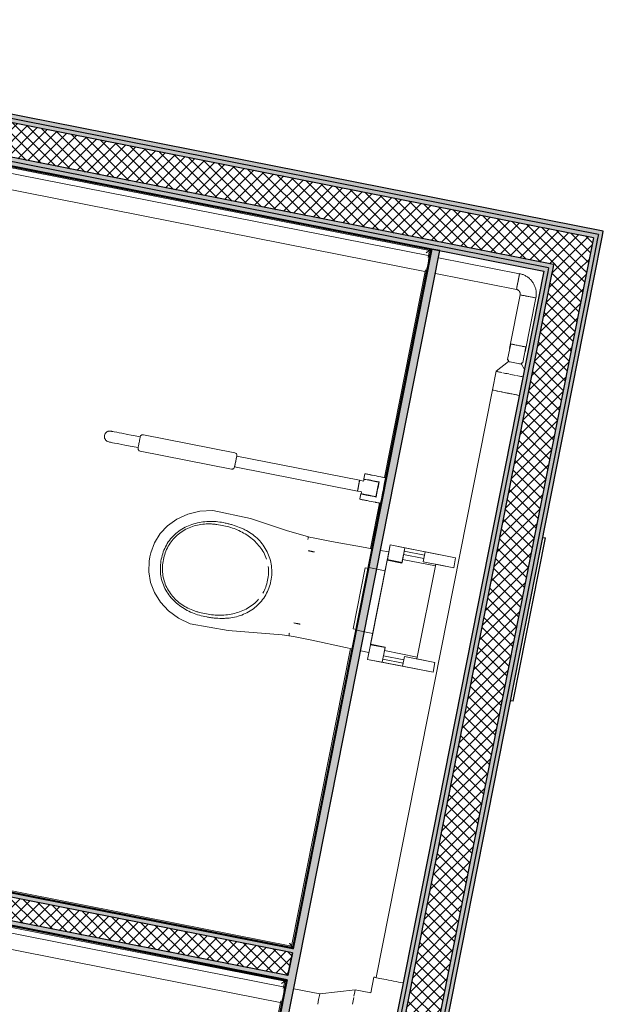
# Model space of a CAD drawing. Header units: millimetres. Extents: x -24070 to 30874, y -36590 to 4541.
# Tile 83 of 86: x 5405 to 7154, y -20861 to -17907. Entities that reach past the tile are written whole.
import ezdxf

# ---------------------------------------------------------------- set-up
doc = ezdxf.new("R2010")
doc.units = ezdxf.units.MM
doc.linetypes.add('Centre', pattern=[29.999999, 12, -6, 6, -6])
for name, color, linetype, lineweight in [('A-FLOR-HRAL', 7, 'Continuous', 18), ('A-WALL', 7, 'Continuous', 25), ('A-WALL-PATT', 7, 'Continuous', 25), ('BATIEMENT', 7, 'Continuous', 18), ('BATIMENT', 7, 'Continuous', 25), ('CANALISATION', 7, 'Continuous', 18), ('CANALISATIONS', 7, 'Continuous', 18), ('ELEMENTS DETAILS', 7, 'Continuous', 18), ('MOBILIER', 7, 'Continuous', 18), ('SANITAIRES', 7, 'Continuous', 18)]:
    doc.layers.add(name, color=color, linetype=linetype, lineweight=lineweight)
pattern_1 = [(45, (0, 0), (-17.67767, 17.67767), []), (135, (0, 0), (-17.67767, -17.67767), [])]

# ---------------------------------------------------------------- blocks, each defined once
blk = doc.blocks.new('53_TRAPPE DE VISITE - 400x400-444114-2021_015_1111_DCE_1_50_N0 FINI_PLB_EG')
at = {"layer": 'BATIMENT'}
for p, q in [((6283.5, -22990.7), (6380.4, -22500.2)), ((6372.6, -22498.7), (6380.4, -22500.2)), ((6283.5, -22990.7), (6275.6, -22989.2))]:
    blk.add_line(p, q, dxfattribs=at)
blk = doc.blocks.new('Garde-corps - Garde-corps-522138-2021_015_1111_DCE_1_50_N0 FINI_PLB_EG')
at = {"layer": 'A-FLOR-HRAL'}
for p, q in [((3998.8, -18075.3), (3808.3, -19038.6)), ((4265, -18128), (3998.8, -18075.3)), ((4001.6, -18079.5), (3811.7, -19039.2)), ((4264.3, -18131.4), (4001.6, -18079.5)), ((6633, -18600), (4656.7, -18209.1)), ((6637.1, -18597.3), (4657.4, -18205.6)), ((6629, -18620.3), (6633, -18600)), ((6630.8, -18629.2), (6637.1, -18597.3)), ((6498.2, -19281.1), (6621.6, -18657.6)), ((6501.7, -19281.8), (6626.6, -18650.1)), ((3819.8, -19040.8), (3814.1, -19039.7)), ((6456.2, -19493.8), (6483.1, -19357.6)), ((6459.6, -19494.4), (6486.5, -19358.3)), ((6220, -20687.4), (6396.7, -19794.2)), ((6222.8, -20691.5), (6400.1, -19795)), ((3610.4, -20039.2), (3584.4, -20170.1)), ((3613.8, -20039.8), (3588.6, -20167.4)), ((3616.1, -20040.3), (3621.9, -20041.4)), ((3584.4, -20170.1), (6222.8, -20691.5)), ((3588.6, -20167.4), (6220, -20687.4))]:
    blk.add_line(p, q, dxfattribs=at)
for points in [[(4001.6, -18079.5), (4001.6, -18079.5), (4001.5, -18079.3), (4000.9, -18078.4), (4000, -18077.1), (3999.3, -18076), (3998.8, -18075.3)], [(6633, -18600), (6633, -18600), (6633.2, -18599.9), (6634, -18599.3), (6635.3, -18598.5), (6636.4, -18597.7), (6637.1, -18597.3)], [(3588.6, -20167.4), (3588.5, -20167.4), (3588.4, -20167.5), (3587.5, -20168.1), (3586.2, -20168.9), (3585.1, -20169.7), (3584.4, -20170.1)], [(6220, -20687.4), (6220, -20687.4), (6220.2, -20687.6), (6220.7, -20688.4), (6221.6, -20689.8), (6222.4, -20690.9), (6222.8, -20691.5)]]:
    blk.add_open_spline(points, degree=3, dxfattribs=at)
for points in [[(4008.1, -18089.2), (4007.7, -18088.6), (4007.1, -18087.6), (4005.7, -18085.6), (4004.5, -18083.8), (4003.4, -18082.2), (4002.5, -18080.8), (4001.9, -18079.9), (4001.6, -18079.4)], [(6623.3, -18606.5), (6623.8, -18606.2), (6624.8, -18605.5), (6626.8, -18604.2), (6628.6, -18602.9), (6630.2, -18601.8), (6631.6, -18600.9), (6632.5, -18600.3), (6633, -18600)], [(3598.2, -20160.9), (3597.7, -20161.2), (3596.7, -20161.9), (3594.7, -20163.2), (3592.9, -20164.5), (3591.3, -20165.6), (3589.9, -20166.5), (3589, -20167.1), (3588.5, -20167.4)], [(6213.5, -20677.7), (6213.9, -20678.3), (6214.6, -20679.3), (6215.9, -20681.2), (6217.1, -20683.1), (6218.2, -20684.7), (6219.1, -20686.1), (6219.7, -20687), (6220.1, -20687.5)]]:
    blk.add_open_spline(points, degree=3, knots=[0.3333333, 0.3333333, 0.3333333, 0.3333333, 0.375, 0.4166667, 0.5, 0.5416667, 0.5833333, 0.6509756, 0.6509756, 0.6509756, 0.6509756], dxfattribs=at)
blk = doc.blocks.new('Garde-corps - Garde-corps-522878-2021_015_1111_DCE_1_50_N0 FINI_PLB_EG')
at = {"layer": 'A-FLOR-HRAL'}
for p, q in [((3547.9, -20354.6), (3565, -20268.2)), ((3551.4, -20355.3), (3567.8, -20272.4)), ((3565, -20268.2), (4810.7, -20514.4)), ((3567.8, -20272.4), (4810, -20517.8)), ((3559.5, -20356.9), (3553.7, -20355.8)), ((5202.4, -20595.4), (6199.3, -20792.4)), ((5203.1, -20592), (6203.4, -20789.6)), ((6199.3, -20792.4), (6195, -20813.8)), ((6203.4, -20789.7), (6196.9, -20822.5)), ((6187.6, -20851.3), (6113.6, -21225.4)), ((6192.6, -20844), (6117.1, -21226)), ((3333.1, -21440.9), (3350, -21355.2)), ((3337.2, -21438.1), (3353.4, -21355.9)), ((3355.8, -21356.4), (3361.5, -21357.5)), ((5971.4, -21962.3), (3333.1, -21440.9)), ((5968.7, -21958.1), (3337.2, -21438.1)), ((6054.2, -21525.7), (5968.7, -21958.1)), ((6057.6, -21526.5), (5971.4, -21962.3))]:
    blk.add_line(p, q, dxfattribs=at)
for points in [[(3567.8, -20272.4), (3567.8, -20272.4), (3567.7, -20272.2), (3567.1, -20271.3), (3566.2, -20270), (3565.5, -20268.9), (3565, -20268.2)], [(6199.3, -20792.4), (6199.3, -20792.4), (6199.5, -20792.3), (6200.3, -20791.7), (6201.6, -20790.8), (6202.7, -20790.1), (6203.4, -20789.6)], [(3337.2, -21438.1), (3337.2, -21438.1), (3337, -21438.2), (3336.2, -21438.8), (3334.8, -21439.7), (3333.7, -21440.4), (3333.1, -21440.9)], [(5968.7, -21958.1), (5968.7, -21958.1), (5968.8, -21958.3), (5969.3, -21959.2), (5970.2, -21960.5), (5971, -21961.6), (5971.4, -21962.3)]]:
    blk.add_open_spline(points, degree=3, dxfattribs=at)
for points in [[(3574.3, -20282.1), (3573.9, -20281.5), (3573.2, -20280.5), (3571.9, -20278.5), (3570.7, -20276.7), (3569.6, -20275.1), (3568.7, -20273.7), (3568.1, -20272.8), (3567.7, -20272.3)], [(6189.6, -20798.9), (6190.1, -20798.5), (6191.1, -20797.8), (6193.1, -20796.5), (6194.9, -20795.3), (6196.5, -20794.2), (6197.9, -20793.3), (6198.8, -20792.7), (6199.3, -20792.3)], [(3346.9, -21431.6), (3346.3, -21432), (3345.3, -21432.6), (3343.4, -21434), (3341.5, -21435.2), (3339.9, -21436.3), (3338.5, -21437.2), (3337.6, -21437.8), (3337.1, -21438.1)], [(5962.2, -21948.4), (5962.5, -21949), (5963.2, -21950), (5964.5, -21952), (5965.7, -21953.8), (5966.8, -21955.4), (5967.8, -21956.8), (5968.4, -21957.7), (5968.7, -21958.2)]]:
    blk.add_open_spline(points, degree=3, knots=[0.3333333, 0.3333333, 0.3333333, 0.3333333, 0.375, 0.4166667, 0.5, 0.5416667, 0.5833333, 0.6509756, 0.6509756, 0.6509756, 0.6509756], dxfattribs=at)
blk = doc.blocks.new('Sanitary_Accessories_HEWI_HEWI-Hinged-support-rail-rotatable-801-5_0001 - Default - please load Revit Family Type Catalog-584250-2021_015_1111_DCE_1_50_N0 FINI_PLB_EG')
at = {"layer": 'ELEMENTS DETAILS'}
for p, q in [((5668.7, -19142.8), (5667.3, -19143.5)), ((5670.3, -19142.2), (5668.7, -19142.8)), ((5671.8, -19141.8), (5670.3, -19142.2)), ((5675.1, -19141.5), (5671.8, -19141.8)), ((5678.6, -19141.9), (5675.1, -19141.5)), ((5679.6, -19142.1), (5678.6, -19141.9)), ((5681.2, -19142.4), (5679.6, -19142.1)), ((5683.4, -19142.8), (5681.2, -19142.4)), ((5687.9, -19143.7), (5683.4, -19142.8)), ((5658.9, -19154.8), (5658.6, -19158)), ((5658.6, -19158), (5658.9, -19161.2)), ((5659.8, -19151.7), (5658.9, -19154.8)), ((5658.9, -19161.2), (5659.3, -19162.8)), ((5659.3, -19162.8), (5659.8, -19164.3)), ((5661.3, -19148.9), (5659.8, -19151.7)), ((5659.8, -19164.3), (5660.5, -19165.8)), ((5660.5, -19165.8), (5661.4, -19167.2)), ((5662.3, -19147.5), (5661.3, -19148.9)), ((5661.4, -19167.2), (5662.3, -19168.5)), ((5663.4, -19146.3), (5662.3, -19147.5)), ((5662.3, -19168.5), (5663.4, -19169.7)), ((5664.6, -19145.3), (5663.4, -19146.3)), ((5663.4, -19169.7), (5664.6, -19170.8)), ((5665.9, -19144.3), (5664.6, -19145.3)), ((5664.6, -19170.8), (5665.9, -19171.7)), ((5667.3, -19143.5), (5665.9, -19144.3)), ((5665.9, -19171.7), (5668.8, -19173.3)), ((5695.7, -19145.3), (5687.9, -19143.7)), ((5702.8, -19146.7), (5695.7, -19145.3)), ((5711, -19148.3), (5702.8, -19146.7)), ((5727.6, -19151.6), (5711, -19148.3)), ((5738.9, -19153.8), (5727.6, -19151.6)), ((5745.5, -19155.1), (5738.9, -19153.8)), ((5766.1, -19159.2), (5745.5, -19155.1)), ((5763.5, -19172.3), (5762.9, -19175.4)), ((5762.9, -19175.4), (5763.5, -19172.3)), ((5764.1, -19169.3), (5763.5, -19172.3)), ((5763.5, -19172.3), (5764.1, -19169.3)), ((5764.7, -19166.2), (5764.1, -19169.3)), ((5764.1, -19169.3), (5764.7, -19166.2)), ((5765.2, -19163.6), (5764.7, -19166.2)), ((5764.7, -19166.2), (5765.2, -19163.6)), ((5765.6, -19161.5), (5765.2, -19163.6)), ((5765.2, -19163.6), (5765.6, -19161.5)), ((5765.6, -19161.5), (5766.1, -19159.2)), ((5765.9, -19159.9), (5765.6, -19161.5)), ((5766.2, -19158.7), (5765.9, -19159.9)), ((5767.3, -19155.9), (5766.2, -19158.7)), ((5768.3, -19154.7), (5767.3, -19155.9)), ((5769.6, -19153.6), (5768.3, -19154.7)), ((5771, -19152.9), (5769.6, -19153.6)), ((5772.6, -19152.4), (5771, -19152.9)), ((5775.6, -19152.4), (5772.6, -19152.4)), ((6049.3, -19206.6), (5775.6, -19152.4)), ((5668.8, -19173.3), (5671.9, -19174.2)), ((5671.9, -19174.2), (5674, -19174.6)), ((5674, -19174.6), (5677, -19175.2)), ((5677, -19175.2), (5679.8, -19175.8)), ((5679.8, -19175.8), (5683.2, -19176.4)), ((5683.2, -19176.4), (5689.3, -19177.6)), ((5689.3, -19177.6), (5696.4, -19179)), ((5696.4, -19179), (5701.7, -19180.1)), ((5701.7, -19180.1), (5710.4, -19181.8)), ((5710.4, -19181.8), (5719.6, -19183.6)), ((5719.6, -19183.6), (5726, -19184.9)), ((5726, -19184.9), (5735.8, -19186.8)), ((5735.8, -19186.8), (5759.8, -19190.9)), ((5759.6, -19191.8), (5759.5, -19195.1)), ((5759.5, -19195.1), (5760, -19196.6)), ((5759.8, -19190.9), (5759.6, -19191.8)), ((5760.1, -19189.3), (5759.8, -19190.9)), ((5759.8, -19190.9), (5760.1, -19189.3)), ((5760, -19196.6), (5760.8, -19198.1)), ((5760.5, -19187.2), (5760.1, -19189.3)), ((5760.1, -19189.3), (5760.5, -19187.2)), ((5761, -19184.6), (5760.5, -19187.2)), ((5760.5, -19187.2), (5761, -19184.6)), ((5760.8, -19198.1), (5761.8, -19199.4)), ((5761.6, -19181.5), (5761, -19184.6)), ((5761, -19184.6), (5761.6, -19181.5)), ((5762.2, -19178.5), (5761.6, -19181.5)), ((5761.6, -19181.5), (5762.2, -19178.5)), ((5761.8, -19199.4), (5763.1, -19200.4)), ((5762.9, -19175.4), (5762.2, -19178.5)), ((5762.2, -19178.5), (5762.9, -19175.4)), ((5763.1, -19200.4), (5765.9, -19201.5)), ((5765.9, -19201.5), (6039.6, -19255.6)), ((6055.5, -19216.4), (6049.1, -19248.8)), ((6052.1, -19207.7), (6049.3, -19206.6)), ((6053.3, -19208.7), (6052.1, -19207.7)), ((6052.3, -19232.7), (6052.9, -19229.5)), ((6052.9, -19229.5), (6053.5, -19226.5)), ((6054.4, -19210), (6053.3, -19208.7)), ((6053.5, -19226.5), (6054.1, -19223.5)), ((6054.1, -19223.5), (6054.6, -19220.9)), ((6055.2, -19211.4), (6054.4, -19210)), ((6054.6, -19220.9), (6055.1, -19218.7)), ((6055.1, -19218.7), (6055.4, -19217.2)), ((6055.6, -19213), (6055.2, -19211.4)), ((6055.4, -19217.2), (6055.6, -19216)), ((6423.9, -19289.3), (6055.5, -19216.4)), ((6055.6, -19216), (6055.6, -19213)), ((6039.6, -19255.6), (6042.6, -19255.7)), ((6042.6, -19255.7), (6044.1, -19255.2)), ((6044.1, -19255.2), (6045.6, -19254.4)), ((6045.6, -19254.4), (6046.9, -19253.4)), ((6046.9, -19253.4), (6047.9, -19252.1)), ((6047.9, -19252.1), (6049.1, -19249)), ((6049.1, -19249), (6049.2, -19248.2)), ((6049.1, -19248.8), (6417.5, -19321.7)), ((6049.2, -19248.2), (6049.5, -19246.6)), ((6049.5, -19246.6), (6050, -19244.5)), ((6050, -19244.5), (6050.5, -19241.8)), ((6050.5, -19241.8), (6051.1, -19238.8)), ((6051.1, -19238.8), (6051.7, -19235.8)), ((6051.7, -19235.8), (6052.3, -19232.7)), ((6417.5, -19321.7), (6423.9, -19289.3)), ((6423.9, -19289.3), (6423.5, -19291.6)), ((6427.9, -19290.1), (6423.9, -19289.3)), ((6431.8, -19290.9), (6427.9, -19290.1)), ((6436.3, -19288.9), (6435.7, -19291.7)), ((6437, -19280.2), (6436, -19285.1)), ((6436, -19285.1), (6437.8, -19285.5)), ((6436.9, -19286.1), (6436.3, -19288.9)), ((6438.4, -19286.4), (6436.9, -19286.1)), ((6438, -19275.3), (6437, -19280.2)), ((6437.8, -19285.5), (6442.8, -19286.4)), ((6439.1, -19270.1), (6438, -19275.3)), ((6439.3, -19286.6), (6438.4, -19286.4)), ((6440.5, -19269.7), (6439.1, -19270.1)), ((6441.1, -19287), (6439.3, -19286.6)), ((6442.1, -19270), (6440.5, -19269.7)), ((6451.4, -19289), (6441.1, -19287)), ((6443.7, -19270.3), (6442.1, -19270)), ((6442.8, -19286.4), (6450.1, -19287.9)), ((6445, -19270.6), (6443.7, -19270.3)), ((6448.6, -19271.3), (6445, -19270.6)), ((6451.8, -19271.9), (6448.6, -19271.3)), ((6450.1, -19287.9), (6452.2, -19288.3)), ((6457.9, -19290.3), (6451.4, -19289)), ((6453.8, -19272.3), (6451.8, -19271.9)), ((6452.2, -19288.3), (6454.3, -19288.7)), ((6455.7, -19272.7), (6453.8, -19272.3)), ((6454.3, -19288.7), (6457.3, -19289.3)), ((6457.6, -19273), (6455.7, -19272.7)), ((6457.3, -19289.3), (6464.4, -19290.7)), ((6459.5, -19273.4), (6457.6, -19273)), ((6460.9, -19290.9), (6457.9, -19290.3)), ((6461.5, -19273.8), (6459.5, -19273.4)), ((6467.5, -19275), (6461.5, -19273.8)), ((6473.5, -19276.2), (6467.5, -19275)), ((6479.5, -19277.4), (6473.5, -19276.2)), ((6487.7, -19279), (6479.5, -19277.4)), ((6490.6, -19279.6), (6487.7, -19279)), ((6492.6, -19280), (6490.6, -19279.6)), ((6494.7, -19280.4), (6492.6, -19280)), ((6501.7, -19281.8), (6494.7, -19280.4)), ((6497.9, -19300.9), (6501.7, -19281.8)), ((6417.9, -19319.9), (6417.5, -19321.7)), ((6418.1, -19319.1), (6417.9, -19319.9)), ((6418.3, -19318.1), (6418.1, -19319.1)), ((6418.5, -19317), (6418.3, -19318.1)), ((6418.7, -19315.7), (6418.5, -19317)), ((6419, -19314.4), (6418.7, -19315.7)), ((6419.4, -19312.2), (6419, -19314.4)), ((6419.9, -19310), (6419.4, -19312.2)), ((6420.2, -19308.5), (6419.9, -19310)), ((6420.5, -19307), (6420.2, -19308.5)), ((6420.7, -19305.5), (6420.5, -19307)), ((6421, -19304.1), (6420.7, -19305.5)), ((6421.3, -19302.6), (6421, -19304.1)), ((6421.6, -19301.1), (6421.3, -19302.6)), ((6422.1, -19298.8), (6421.6, -19301.1)), ((6422.6, -19296), (6422.1, -19298.8)), ((6423, -19294.1), (6422.6, -19296)), ((6423.2, -19292.9), (6423, -19294.1)), ((6423.5, -19291.6), (6423.2, -19292.9)), ((6435.7, -19291.7), (6431.8, -19290.9)), ((6462.9, -19291.3), (6460.9, -19290.9)), ((6465, -19291.7), (6462.9, -19291.3)), ((6464.4, -19290.7), (6470.4, -19291.9)), ((6467, -19292.1), (6465, -19291.7)), ((6469, -19292.5), (6467, -19292.1)), ((6471, -19292.9), (6469, -19292.5)), ((6470.4, -19291.9), (6482.4, -19294.3)), ((6472.8, -19293.2), (6471, -19292.9)), ((6474.5, -19293.6), (6472.8, -19293.2)), ((6476.7, -19294), (6474.5, -19293.6)), ((6475.2, -19323.9), (6476.2, -19319)), ((6476.2, -19319), (6477.1, -19314.2)), ((6481, -19294.9), (6476.7, -19294)), ((6477.9, -19316.8), (6476.8, -19322.5)), ((6477.1, -19314.2), (6481, -19294.9)), ((6479, -19311.2), (6477.9, -19316.8)), ((6482.4, -19294.3), (6479, -19311.2)), ((6492.8, -19326.4), (6494.1, -19320)), ((6494.1, -19320), (6495.4, -19313.7)), ((6495.4, -19313.7), (6496.6, -19307.3)), ((6496.6, -19307.3), (6497.9, -19300.9)), ((6417.5, -19321.7), (6425.4, -19323.3)), ((6425.2, -19340), (6424.2, -19344.9)), ((6424.2, -19344.9), (6425, -19346.1)), ((6425, -19346.1), (6425.8, -19346.3)), ((6426.1, -19335.1), (6425.2, -19340)), ((6425.4, -19323.3), (6429.3, -19324)), ((6425.8, -19346.3), (6427.4, -19346.6)), ((6427.1, -19330.2), (6426.1, -19335.1)), ((6430.7, -19330.9), (6427.1, -19330.2)), ((6427.4, -19346.6), (6428.5, -19346.8)), ((6429.3, -19324), (6428.2, -19329.6)), ((6428.2, -19329.6), (6429.4, -19329.9)), ((6428.5, -19346.8), (6429.8, -19347.1)), ((6429.4, -19329.9), (6431.2, -19330.2)), ((6429.8, -19347.1), (6431.3, -19347.4)), ((6432.1, -19331.2), (6430.7, -19330.9)), ((6431.2, -19330.2), (6433.1, -19330.6)), ((6431.3, -19347.4), (6435.3, -19348.1)), ((6434.5, -19331.7), (6432.1, -19331.2)), ((6433.1, -19330.6), (6436, -19331.2)), ((6437.2, -19332.2), (6434.5, -19331.7)), ((6435.3, -19348.1), (6438.7, -19348.8)), ((6436, -19331.2), (6440.1, -19332)), ((6439.2, -19332.6), (6437.2, -19332.2)), ((6438.7, -19348.8), (6440.6, -19349.2)), ((6441.2, -19333), (6439.2, -19332.6)), ((6440.1, -19332), (6442.2, -19332.4)), ((6440.6, -19349.2), (6442.4, -19349.6)), ((6443.3, -19333.4), (6441.2, -19333)), ((6442.2, -19332.4), (6444.2, -19332.8)), ((6442.4, -19349.6), (6444.4, -19349.9)), ((6445.4, -19333.8), (6443.3, -19333.4)), ((6444.2, -19332.8), (6446.3, -19333.2)), ((6447.4, -19334.2), (6445.4, -19333.8)), ((6446.3, -19333.2), (6452, -19334.3)), ((6449.4, -19334.6), (6447.4, -19334.2)), ((6455.4, -19335.8), (6449.4, -19334.6)), ((6452, -19334.3), (6456.3, -19335.2)), ((6461.4, -19337), (6455.4, -19335.8)), ((6456.3, -19335.2), (6459.4, -19335.8)), ((6459.4, -19335.8), (6462.4, -19336.4)), ((6467.5, -19338.2), (6461.4, -19337)), ((6462.4, -19336.4), (6465, -19336.9)), ((6465, -19336.9), (6467.4, -19337.4)), ((6467.4, -19337.4), (6468.8, -19337.6)), ((6473.5, -19339.4), (6467.5, -19338.2)), ((6468.8, -19337.6), (6470.9, -19338.1)), ((6470.9, -19338.1), (6472.3, -19338.4)), ((6472.3, -19338.4), (6474.3, -19328.7)), ((6474.6, -19333.7), (6473.5, -19339.4)), ((6474.3, -19328.7), (6475.2, -19323.9)), ((6475.7, -19328.1), (6474.6, -19333.7)), ((6476.8, -19322.5), (6475.7, -19328.1)), ((6487.8, -19351.9), (6489.1, -19345.5)), ((6489.1, -19345.5), (6490.3, -19339.2)), ((6490.3, -19339.2), (6491.6, -19332.8)), ((6491.6, -19332.8), (6492.8, -19326.4)), ((6444.4, -19349.9), (6446.3, -19350.3)), ((6446.3, -19350.3), (6452.3, -19351.5)), ((6452.3, -19351.5), (6458.3, -19352.7)), ((6458.3, -19352.7), (6464.3, -19353.9)), ((6464.3, -19353.9), (6470.4, -19355.1)), ((6470.4, -19355.1), (6471.1, -19355.2)), ((6471.1, -19355.2), (6472.2, -19355.4)), ((6472.2, -19355.4), (6473.7, -19355.7)), ((6473.7, -19355.7), (6475.5, -19356.1)), ((6475.5, -19356.1), (6478.5, -19356.7)), ((6478.5, -19356.7), (6481.6, -19357.3)), ((6481.6, -19357.3), (6482.9, -19357.6)), ((6482.9, -19357.6), (6486.5, -19358.3)), ((6486.5, -19358.3), (6487.8, -19351.9))]:
    blk.add_line(p, q, dxfattribs=at)
blk = doc.blocks.new('B02_ARC_rvt-1-2021_015_1111_DCE_1_50_N0 FINI_PLB_EG')
at = {"layer": 'A-WALL-PATT', "lineweight": 5, "true_color": 0xdadada}
h = blk.add_hatch(color=254, dxfattribs=at)
h.paths.add_polyline_path([(7137.4, -18564.2), (7139.8, -18552), (4966.1, -18121.9), (4963.7, -18134.2), (7125.1, -18561.8)])
h.paths.add_polyline_path([(4863.6, -18114.4), (4866, -18102.1), (3943, -17919.6), (3940.6, -17931.8), (4856.2, -18112.9)])
h = blk.add_hatch(color=254, dxfattribs=at)
h.paths.add_polyline_path([(7152, -18554.4), (7154.5, -18542.1), (4980.8, -18112.1), (4978.4, -18124.4), (7139.8, -18552)])
h.paths.add_polyline_path([(4853.8, -18099.7), (4856.2, -18087.5), (3945.4, -17907.3), (3943, -17919.6), (4843.9, -18097.8)])
at = {"layer": 'A-WALL-PATT', "lineweight": 18}
h = blk.add_hatch(dxfattribs=at)
h.set_pattern_fill('FP_1', color=256, style=0, pattern_type=2)
h.set_pattern_definition(pattern_1)
h.paths.add_polyline_path([(7105.3, -18661.9), (7125.1, -18561.8), (3940.6, -17931.8), (3920.8, -18031.9), (7099.1, -18660.6)])
at = {"layer": 'A-WALL-PATT', "lineweight": 5, "true_color": 0xdadada}
for points in [[(7002.8, -18654.3), (7005.3, -18642.1), (4001.7, -18047.9), (3999.3, -18060.1), (6990.6, -18651.9)], [(6194.8, -23333.8), (7137.4, -18564.2), (7125, -18562.3), (6182.6, -23331.2), (6188.7, -23332.5)], [(6070.4, -23308), (6988.1, -18664.2), (6975.9, -18661.7), (6058.2, -23305.4), (6064.3, -23306.7)], [(6082.7, -23310.5), (7002.8, -18654.3), (6990.6, -18651.9), (6070.4, -23308), (6076.6, -23309.2)], [(6222.3, -20706.7), (6224.8, -20694.5), (3581.5, -20172.1), (3579.1, -20184.4), (6208.7, -20704.1)]]:
    blk.add_hatch(color=254, dxfattribs=at).paths.add_polyline_path(points)
at = {"layer": 'A-WALL-PATT', "true_color": 0xdadada}
for points in [[(6988.1, -18664.2), (6990.6, -18651.9), (3999.3, -18060.1), (3996.9, -18072.4), (6975.9, -18661.7)], [(6207, -23336.3), (7152, -18554.4), (7139.8, -18552), (6194.8, -23333.8), (6200.9, -23335)], [(5744, -23253.7), (6664.6, -18600.1), (6640, -18595.3), (5719.5, -23248.7), (5731.7, -23251.2)], [(6206.3, -20787.7), (6208.7, -20775.4), (3565.5, -20253), (3563.1, -20265.3), (6147.4, -20776)]]:
    blk.add_hatch(color=254, dxfattribs=at).paths.add_polyline_path(points)
at = {"layer": 'A-WALL-PATT', "lineweight": 18}
h = blk.add_hatch(dxfattribs=at)
h.set_pattern_fill('FP_1', color=256, style=0, pattern_type=2)
h.set_pattern_definition(pattern_1)
h.paths.add_polyline_path([(6127.8, -23332.6), (6130.4, -23320.4), (6182.6, -23331.2), (7105.3, -18661.9), (7005.3, -18642.1), (6080.2, -23322.8), (6104, -23327.7)])
h = blk.add_hatch(dxfattribs=at)
h.set_pattern_fill('FP_1', color=256, style=0, pattern_type=2)
h.set_pattern_definition(pattern_1)
h.paths.add_polyline_path([(6208.7, -20775.4), (6222.3, -20706.7), (3566.8, -20182), (3553.2, -20250.6), (6077.3, -20749.4)])
at = {"layer": 'A-WALL'}
for p, q in [((7005.3, -18642.1), (4001.7, -18047.9)), ((6990.6, -18651.9), (3999.3, -18060.1)), ((7125.1, -18561.8), (4963.7, -18134.2)), ((7139.8, -18552), (4978.4, -18124.4)), ((7139.8, -18552), (7137.4, -18564.2)), ((7125.1, -18561.8), (7105.3, -18661.9)), ((7137.4, -18564.2), (7112.7, -18688.8)), ((6988.1, -18664.2), (6070.4, -23308)), ((7000.4, -18666.6), (6082.7, -23310.5)), ((6990.6, -18651.9), (6988.1, -18664.2)), ((7002.8, -18654.3), (7000.4, -18666.6)), ((7005.3, -18642.1), (7002.8, -18654.3)), ((7105.3, -18661.9), (7100.5, -18686.4)), ((7100.5, -18686.4), (6182.6, -23331.2)), ((7112.7, -18688.8), (6194.8, -23333.8)), ((6222.3, -20706.7), (3579.1, -20184.4)), ((6208.7, -20775.4), (3565.5, -20253)), ((6208.7, -20775.4), (6222.3, -20706.7)), ((6222.3, -20706.7), (6208.7, -20775.4))]:
    blk.add_line(p, q, dxfattribs=at)
at = {"layer": 'BATIEMENT', "lineweight": 25}
for p, q in [((3996.9, -18072.4), (6975.9, -18661.7)), ((6640, -18595.3), (3998.8, -18072.8)), ((7154.5, -18542.1), (4993, -18114.5)), ((4657.5, -18205.1), (6637.7, -18596.9)), ((7152, -18554.4), (7154.5, -18542.1)), ((7125, -18691.2), (7152, -18554.4)), ((5746.4, -23241.5), (6664.6, -18600.1)), ((6637.7, -18596.9), (6223.2, -20692.1)), ((6640, -18595.3), (6224.8, -20694.5)), ((6224.8, -20694.5), (6639.6, -18597.3)), ((6639.6, -18597.3), (6640, -18595.3)), ((6664.6, -18600.1), (6640, -18595.3)), ((6975.9, -18661.7), (6058.2, -23305.4)), ((6207, -23336.3), (7125, -18691.2)), ((6224.8, -20694.5), (3581.5, -20172.1)), ((3581.5, -20172.1), (6222.8, -20694.1)), ((6223.2, -20692.1), (3583.9, -20170.5)), ((3563.1, -20265.3), (6206.3, -20787.7)), ((6206.2, -20788.2), (3563.1, -20265.3)), ((5203.1, -20591.8), (6203.9, -20789.8)), ((6222.8, -20694.1), (6224.8, -20694.5)), ((6203.9, -20789.8), (5971.8, -21962.8)), ((6206.3, -20787.7), (5973.4, -21965.2)), ((5973.4, -21965.2), (6205.8, -20790.1)), ((6205.8, -20790.1), (6206.2, -20788.2))]:
    blk.add_line(p, q, dxfattribs=at)
at = {"layer": 'BATIEMENT', "lineweight": 18}
for name in ['Garde-corps - Garde-corps-522138-2021_015_1111_DCE_1_50_N0 FINI_PLB_EG', 'Garde-corps - Garde-corps-522878-2021_015_1111_DCE_1_50_N0 FINI_PLB_EG']:
    blk.add_blockref(name, (0, 0), dxfattribs=at)
at = {"layer": 'BATIMENT', "lineweight": 18}
blk.add_blockref('53_TRAPPE DE VISITE - 400x400-444114-2021_015_1111_DCE_1_50_N0 FINI_PLB_EG', (600.4, 3038.3), dxfattribs=at)
at = {"layer": 'MOBILIER', "lineweight": 18}
blk.add_blockref('Sanitary_Accessories_HEWI_HEWI-Hinged-support-rail-rotatable-801-5_0001 - Default - please load Revit Family Type Catalog-584250-2021_015_1111_DCE_1_50_N0 FINI_PLB_EG', (0, 0), dxfattribs=at)
blk = doc.blocks.new('Sanitary_Toilet-Cisterns_SIAMP_Ingenio-Self-supporting-WC-Frame - Default-1347608-2021_015_1111_DCE_1_50_N0 FINI_PLB_EG')
at = {"layer": 'ELEMENTS DETAILS'}
for p, q in [((93.2, 60.2), (-93.2, 60.2)), ((-93.2, 60.2), (-93.2, 50)), ((-93.2, 60.2), (-93.2, 50)), ((93.2, 60.2), (-93.2, 60.2)), ((93.2, 50), (93.2, 60.2)), ((93.2, 50), (93.2, 60.2)), ((-93.2, 50), (-95.7, 50)), ((-95.7, 50), (-95.7, 0)), ((-95.7, 50), (-95.7, 0)), ((95.7, 50), (-95.7, 50)), ((-93.2, 50), (93.2, 50)), ((95.7, 50), (93.2, 50)), ((95.7, 0), (95.7, 50)), ((95.7, 0), (95.7, 50)), ((175, 0), (95.7, 0)), ((175, -200), (175, 0)), ((-95.7, 0), (-175, 0)), ((-175, 0), (-175, -200)), ((-130, -0.2), (-175, -0.2)), ((-175, -0.2), (-175, -45)), ((-130, 0), (-130, -45)), ((-128.4, 0), (-130, 0)), ((-130, -45), (-130, -0.2)), ((128.4, 0), (-128.4, 0)), ((-128.4, 0), (-128.4, -45)), ((-128.4, -45), (-128.4, 0)), ((-95.7, 0), (95.7, 0)), ((128.4, 0), (128.4, -45)), ((130, 0), (128.4, 0)), ((128.4, -45), (128.4, 0)), ((130, -45), (130, 0)), ((175, -0.2), (130, -0.2)), ((130, -0.2), (130, -45)), ((175, -45), (175, -0.2)), ((-165, -45), (-175, -45)), ((-175, -45), (-175, -107)), ((-175, -45), (-130, -45)), ((-165, -107), (-165, -45)), ((-139.3, -45), (-155, -45)), ((-155, -45), (-155, -107)), ((-139.3, -145), (-139.3, -45)), ((-128.4, -45), (-139.3, -45)), ((-139.3, -45), (-139.3, -145)), ((-130, -45), (-128.4, -45)), ((128.4, -45), (130, -45)), ((139.3, -45), (128.4, -45)), ((130, -45), (175, -45)), ((155, -45), (139.3, -45)), ((139.3, -45), (139.3, -145)), ((139.3, -145), (139.3, -45)), ((155, -107), (155, -45)), ((175, -45), (165, -45)), ((165, -45), (165, -107)), ((175, -107), (175, -45)), ((-145, -107), (-175, -107)), ((-175, -107), (-175, -200)), ((-175, -107), (-165, -107)), ((-155, -107), (-145, -107)), ((-145, -107), (-145, -200)), ((-145, -200), (-145, -107)), ((145, -107), (155, -107)), ((145, -200), (145, -107)), ((175, -107), (145, -107)), ((145, -107), (145, -200)), ((165, -107), (175, -107)), ((175, -200), (175, -107)), ((-145, -200), (-145, -145)), ((-145, -145), (145, -145)), ((-139.3, -145), (139.3, -145)), ((145, -145), (145, -200)), ((-175, -200), (-145, -200)), ((-175, -200), (-145, -200)), ((145, -200), (175, -200)), ((145, -200), (175, -200))]:
    blk.add_line(p, q, dxfattribs=at)
blk = doc.blocks.new('POR_Matura_P2430_BIM_FR - P243001 - MATURA CUV SUSP RALLONGEE 70 BLANC-V12-2021_015_1111_DCE_1_50_N0 FINI_PLB_EG')
at = {"layer": 'SANITAIRES'}
for p, q in [((6268.7, -19467.1), (6269, -19465.6)), ((6269, -19465.6), (6269.4, -19464.1)), ((6269.4, -19464.1), (6269.7, -19462.6)), ((6269.7, -19462.6), (6270, -19461.3)), ((6270, -19461.3), (6270.2, -19460.3)), ((6277.6, -19460.8), (6270.5, -19459.2)), ((6284.3, -19462.2), (6277.6, -19460.8)), ((6339.2, -19472.8), (6284.3, -19462.2)), ((6440.8, -19491), (6339.2, -19472.8)), ((6460.1, -19494.6), (6440.8, -19491)), ((6280.5, -19502.7), (6279.6, -19502.5)), ((6288.3, -19504.2), (6286.8, -19503.9)), ((6511.4, -19503.9), (6486.7, -19499.4)), ((6236.8, -19719.1), (6237.7, -19719.2)), ((6244, -19720.5), (6245.5, -19720.8)), ((6211.9, -19755.7), (6219, -19756.9)), ((6212.1, -19754.5), (6212.3, -19753.5)), ((6212.3, -19753.5), (6212.5, -19752.2)), ((6212.5, -19752.2), (6212.7, -19750.7)), ((6212.7, -19750.7), (6213, -19749.2)), ((6213, -19749.2), (6213.2, -19747.7)), ((6219, -19756.9), (6225.8, -19758.1)), ((6225.8, -19758.1), (6280.6, -19769.2)), ((6280.6, -19769.2), (6381.5, -19791)), ((6381.5, -19791), (6400.6, -19795.1)), ((6427.1, -19800.7), (6451.8, -19806))]:
    blk.add_line(p, q, dxfattribs=at)
at = {"layer": 'SANITAIRES', "flags": 128}
for points in [[(6096.2, -19404.1), (5983.2, -19379.4), (5944.6, -19381.9), (5908.5, -19390.8), (5876, -19405.6), (5848.1, -19425.5), (5825.7, -19449.3), (5809.1, -19476.5), (5797.8, -19507.1), (5795, -19519.2)], [(6270.5, -19459.2), (6205, -19440), (6096.2, -19404.1)], [(6270.2, -19460.3), (6270.4, -19459.7), (6270.5, -19459.3), (6270.5, -19459.2)], [(6029.7, -19740.3), (5915.8, -19720.2), (5881.1, -19703.2), (5851.1, -19681.2), (5826.7, -19655.2), (5808.4, -19626.2), (5796.8, -19595.6), (5791.8, -19564.2), (5793, -19531.5), (5795, -19519.2)], [(6279.6, -19502.5), (6278.6, -19502.3), (6277.5, -19502.1), (6276.2, -19501.8), (6274.7, -19501.5), (6273.1, -19501.2), (6271.4, -19500.9), (6269.8, -19500.6)], [(6286.8, -19503.9), (6285.4, -19503.6), (6283.9, -19503.4), (6282.6, -19503.1), (6281.5, -19502.9), (6280.5, -19502.7)], [(6227, -19717.1), (6228.6, -19717.5), (6230.3, -19717.8), (6231.9, -19718.1), (6233.4, -19718.4), (6234.7, -19718.6), (6235.8, -19718.9), (6236.8, -19719.1)], [(6237.7, -19719.2), (6238.7, -19719.4), (6239.8, -19719.7), (6241.1, -19719.9), (6242.6, -19720.2), (6244, -19720.5)], [(6029.7, -19740.3), (6191.7, -19752.7), (6211.9, -19755.7)], [(6211.9, -19755.7), (6211.9, -19755.6), (6212, -19755.2), (6212.1, -19754.5)]]:
    blk.add_lwpolyline(points, dxfattribs=at)
at = {"layer": 'SANITAIRES'}
for points, knots in [([(5829.2, -19526), (5830.6, -19518.6), (5834.6, -19504.2), (5843.8, -19483.5), (5856.4, -19464.8), (5872.1, -19448.6), (5890.4, -19435.3), (5910.5, -19425.1), (5931.8, -19417.9), (5954, -19413.7), (5976.4, -19412.2), (5998.9, -19413.3), (6017.4, -19416.5), (6032, -19420), (6046.4, -19424.1), (6060.6, -19429), (6074.3, -19435), (6087.7, -19441.8), (6103.6, -19451.8), (6120.7, -19466.5), (6135.2, -19483.8), (6146.9, -19503.1), (6155.2, -19524.1), (6159.9, -19546.1), (6161, -19568.7), (6159.3, -19583.5), (6157.9, -19591)], [0, 0, 0, 0, 0.045455, 0.090909, 0.136364, 0.181818, 0.227273, 0.272727, 0.318182, 0.363636, 0.409091, 0.454545, 0.5, 0.522727, 0.545455, 0.590909, 0.613636, 0.636364, 0.681818, 0.727273, 0.772727, 0.818182, 0.863636, 0.909091, 0.954545, 1, 1, 1, 1]), ([(6144.7, -19525.8), (6142.4, -19519.1), (6136.7, -19506), (6124.9, -19488.2), (6110.5, -19472.4), (6094.1, -19458.8), (6076.3, -19447.2), (6057.2, -19437.8), (6037.3, -19430.4), (6016.7, -19425.2), (5999.3, -19422.1), (5985.2, -19420.6), (5971, -19419.9), (5953.3, -19420.6), (5932.3, -19424.4), (5912.1, -19431.2), (5893.2, -19441), (5876, -19453.7), (5861.2, -19469.1), (5849.3, -19486.9), (5840.6, -19506.5), (5836.9, -19520.2), (5835.5, -19527.3)], [0.1363636, 0.1363636, 0.1363636, 0.1363636, 0.1818182, 0.2272727, 0.2727273, 0.3181818, 0.3636364, 0.4090909, 0.4545455, 0.5, 0.5454545, 0.5681818, 0.5909091, 0.6363636, 0.6818182, 0.7272727, 0.7727273, 0.8181818, 0.8636364, 0.9090909, 0.9545455, 1, 1, 1, 1]), ([(6157.9, -19591), (6156.4, -19598.4), (6152.3, -19612.8), (6142.7, -19633.2), (6129.9, -19651.8), (6109.1, -19673.4), (6083.3, -19689.5), (6054.7, -19699), (6036.2, -19702.3), (6021.3, -19703.4), (6006.3, -19703.7), (5991.3, -19702.9), (5976.4, -19701.2), (5961.6, -19698.8), (5943.3, -19694.8), (5922.1, -19687.3), (5901.9, -19677.4), (5883, -19665), (5866, -19650.2), (5851.3, -19633.1), (5839.5, -19613.9), (5831.1, -19592.9), (5826.6, -19570.8), (5825.9, -19548.3), (5827.7, -19533.4), (5829.2, -19526)], [0, 0, 0, 0, 0.045455, 0.090909, 0.136364, 0.181818, 0.272727, 0.318182, 0.363636, 0.386364, 0.409091, 0.454545, 0.477273, 0.5, 0.545455, 0.590909, 0.636364, 0.681818, 0.727273, 0.772727, 0.818182, 0.863636, 0.909091, 0.954545, 1, 1, 1, 1]), ([(5835.5, -19527.3), (5834.1, -19534.3), (5832.3, -19548.4), (5832.9, -19569.8), (5837.1, -19590.8), (5844.9, -19610.7), (5856, -19629), (5874.4, -19650.7), (5897.4, -19667.8), (5920, -19678.1), (5933.4, -19682.8), (5947, -19686.7), (5964.2, -19690.5), (5985.3, -19693.5), (6006.5, -19694.4), (6027.8, -19692.9), (6048.7, -19688.9), (6069, -19682.5), (6088.3, -19673.4), (6106, -19661.5), (6116.2, -19651.6), (6120.9, -19646.2)], [0, 0, 0, 0, 0.0454545, 0.0909091, 0.1363636, 0.1818182, 0.2272727, 0.2727273, 0.3636364, 0.4090909, 0.4318182, 0.4545455, 0.5, 0.5454545, 0.5909091, 0.6363636, 0.6818182, 0.7272727, 0.7727273, 0.8181818, 0.8636364, 0.8636364, 0.8636364, 0.8636364]), ([(6148, -19589), (6149.4, -19582), (6151, -19568.4), (6150.5, -19554.7), (6149.7, -19548.2)], [0, 0, 0, 0, 0.04545455, 0.08737828, 0.08737828, 0.08737828, 0.08737828]), ([(6134.1, -19627.4), (6137.3, -19621.7), (6143, -19609.2), (6146.7, -19596.1), (6148, -19589)], [0.91262172, 0.91262172, 0.91262172, 0.91262172, 0.95454545, 1, 1, 1, 1])]:
    blk.add_open_spline(points, degree=3, knots=knots, dxfattribs=at)
blk = doc.blocks.new('Coude - Générique - Standard-1379835-2021_015_1111_DCE_1_50_N0 FINI_PLB_EG')
at = {"layer": 'CANALISATION', "color": 6, "true_color": 0xff00ff}
for p, q in [((24.1, 38), (-24.2, 38)), ((-38, 24.1), (-38, -24.2))]:
    blk.add_line(p, q, dxfattribs=at)
at = {"layer": 'CANALISATION', "color": 6, "true_color": 0xff00ff, "flags": 128}
for points in [[(-24.2, 38), (-24.2, 37.4), (-24.2, 36.9), (-24.3, 36.3), (-24.3, 35.8), (-24.4, 35.2), (-24.6, 34.7), (-24.7, 34.2), (-24.9, 33.6), (-25, 33.1), (-25.3, 32.6), (-25.5, 32.1), (-25.7, 31.6), (-26, 31.1), (-26.3, 30.6), (-26.6, 30.2), (-26.9, 29.7), (-27.2, 29.3), (-27.6, 28.9), (-28, 28.5), (-28.4, 28.1), (-28.8, 27.7), (-29.2, 27.3), (-29.6, 27), (-30.1, 26.7), (-30.5, 26.3), (-31, 26.1), (-31.5, 25.8), (-32, 25.5), (-32.5, 25.3), (-33, 25.1), (-33.5, 24.9), (-34, 24.7), (-34.6, 24.6), (-35.1, 24.5), (-35.6, 24.4), (-36.2, 24.3), (-36.7, 24.2), (-37.3, 24.2), (-37.8, 24.1), (-38, 24.1)], [(-38, -24.2), (-35.5, -24.1), (-33, -24), (-30.6, -23.7), (-28.1, -23.4), (-25.7, -22.9), (-23.2, -22.4), (-20.8, -21.7), (-18.5, -21), (-16.1, -20.2), (-13.8, -19.2), (-11.5, -18.2), (-9.3, -17.1), (-7.1, -15.9), (-5, -14.7), (-2.9, -13.3), (-0.9, -11.9), (1.1, -10.3), (3, -8.7), (4.8, -7.1), (6.6, -5.3), (8.3, -3.5), (9.9, -1.6), (11.4, 0.3), (12.9, 2.4), (14.3, 4.4), (15.6, 6.5), (16.8, 8.7), (17.9, 10.9), (19, 13.2), (19.9, 15.5), (20.8, 17.8), (21.5, 20.2), (22.2, 22.6), (22.8, 25), (23.2, 27.4), (23.6, 29.9), (23.9, 32.4), (24.1, 34.8), (24.1, 37.3), (24.1, 38)]]:
    blk.add_lwpolyline(points, dxfattribs=at)
blk = doc.blocks.new('B02_PLB_rvt-1-2021_015_1111_DCE_1_50_N0 FINI_PLB_EG')
at = {"layer": 'CANALISATION', "color": 6, "true_color": 0xff00ff}
for p, q in [((6876.9, -18880.2), (6867.6, -18927.3)), ((6913.1, -18936.2), (6922.4, -18889.2)), ((6869.8, -18932.8), (6833.4, -18962.3)), ((6867.6, -18927.3), (6870.1, -18931)), ((6870.7, -18927.9), (6869.8, -18932.8)), ((6909, -18940.5), (6910, -18935.6)), ((6833.4, -18962.3), (6822.3, -19018.2)), ((6917.7, -18956.4), (6909, -18940.5)), ((6909.4, -18938.8), (6913.1, -18936.2)), ((6466.9, -20780), (6457.6, -20826.9)), ((6304.2, -20830.2), (6410.6, -20817.6)), ((6409.4, -20823.9), (6406.7, -20837.4)), ((6410.6, -20817.6), (6409.6, -20822.9)), ((6457.6, -20826.9), (6410.6, -20817.6)), ((6406.1, -20840.7), (6402.1, -20860.7))]:
    blk.add_line(p, q, dxfattribs=at)
for centre, major_axis, ratio, start_param, end_param in [((6899.7, -18884.7), (-22.8, 4.5), 0.01, 0, 3.141593), ((6899.7, -18884.7), (-22.8, 4.5), 0.01, 6.17995, 6.283185), ((6899.7, -18884.7), (-19.6, 3.9), 0.01, 0.118419, 0.785398), ((6899.7, -18884.7), (-19.6, 3.9), 0.01, 0.850185, 1.57057), ((6899.7, -18884.7), (-19.6, 3.9), 0.01, 1.570796, 2.290701), ((6899.7, -18884.7), (-19.6, 3.9), 0.01, 2.356194, 3.023191), ((6899.7, -18884.7), (-22.8, 4.5), 0.01, 3.141593, 3.244832), ((6889.4, -18936.7), (-19.6, 3.9), 0.01, 0, 3.141593), ((6882.4, -18972), (-49.1, 9.7), 0.01, 0, 0.40772), ((6882.4, -18972), (-49.1, 9.7), 0.01, 0.431931, 0.863658), ((6882.4, -18972), (-49.1, 9.7), 0.01, 0.937825, 1.333505), ((6882.4, -18972), (-49.1, 9.7), 0.01, 1.378162, 1.763431), ((6882.4, -18972), (-49.1, 9.7), 0.01, 1.808088, 2.203768), ((6871.4, -19027.9), (-49.1, 9.7), 0.01, 0, 2.260112), ((6522.9, -20791.1), (-56.1, 11.1), 0.003277, 0, 2.160281), ((6522.9, -20791.1), (-56.1, 11.1), 0.003277, 5.782815, 6.153567)]:
    blk.add_ellipse(centre, major_axis=major_axis, ratio=ratio, start_param=start_param, end_param=end_param, dxfattribs=at)
at = {"layer": 'CANALISATIONS', "color": 6, "true_color": 0xff00ff}
for p, q in [((6633.9, -18616.1), (4638.3, -18222.4)), ((4629.1, -18269.7), (6624.5, -18663.4)), ((6903.5, -18669.3), (6660.4, -18621.3)), ((6651, -18668.6), (6894.1, -18716.6)), ((6896.5, -18704.8), (6897.6, -18699.1)), ((6897.6, -18699.1), (6898.8, -18692.9)), ((6898.8, -18692.9), (6900, -18686.8)), ((6900, -18686.8), (6901.2, -18681.1)), ((6901.2, -18681.1), (6902.1, -18676.2)), ((6902.1, -18676.2), (6902.9, -18672.4)), ((6894.8, -18713.4), (6895.5, -18709.7)), ((6895.5, -18709.7), (6896.5, -18704.8)), ((6905.1, -18732.9), (6873.2, -18894.1)), ((6912, -18734.3), (6908.2, -18733.5)), ((6916.9, -18735.2), (6912, -18734.3)), ((6922.6, -18736.4), (6916.9, -18735.2)), ((6920.5, -18903.5), (6952.4, -18742.2)), ((6928.7, -18737.6), (6922.6, -18736.4)), ((6934.9, -18738.8), (6928.7, -18737.6)), ((6940.6, -18739.9), (6934.9, -18738.8)), ((6945.5, -18740.9), (6940.6, -18739.9)), ((6949.2, -18741.6), (6945.5, -18740.9)), ((6873.2, -18894.1), (6874, -18894.3)), ((6919.7, -18903.3), (6920.5, -18903.5)), ((6822.3, -19018.2), (6473.9, -20781.4)), ((6199.9, -20809.7), (5183.8, -20608.8)), ((5174.5, -20656.2), (6190.6, -20857)), ((6304.2, -20830.3), (6226.4, -20814.9)), ((6298.1, -20861), (6299.5, -20853.9)), ((6299.5, -20853.9), (6300.9, -20847)), ((6300.9, -20846.6), (6303.2, -20835.1)), ((6303.3, -20834.7), (6304.2, -20830.3))]:
    blk.add_line(p, q, dxfattribs=at)
for start_param, end_param in [(0, 1.570796), (1.570796, 2.260112)]:
    blk.add_ellipse((6871.4, -19027.9), major_axis=(-49.1, 9.7), ratio=0.01, start_param=start_param, end_param=end_param, dxfattribs=at)
at = {"layer": 'CANALISATION', "color": 6, "linetype": 'Centre', "lineweight": 18, "true_color": 0xff00ff, "rotation": 78.82121489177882}
blk.add_blockref('Coude - Générique - Standard-1379835-2021_015_1111_DCE_1_50_N0 FINI_PLB_EG', (6936.1, -18700.3), dxfattribs=at)
at = {"layer": 'SANITAIRES', "color": 6, "linetype": 'Centre', "lineweight": 18, "true_color": 0xff00ff}
blk.add_blockref('POR_Matura_P2430_BIM_FR - P243001 - MATURA CUV SUSP RALLONGEE 70 BLANC-V12-2021_015_1111_DCE_1_50_N0 FINI_PLB_EG', (0, 0), dxfattribs=at)
at = {"layer": 'SANITAIRES', "color": 6, "linetype": 'Centre', "lineweight": 18, "true_color": 0xff00ff, "rotation": 78.82121492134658}
blk.add_blockref('Sanitary_Toilet-Cisterns_SIAMP_Ingenio-Self-supporting-WC-Frame - Default-1347608-2021_015_1111_DCE_1_50_N0 FINI_PLB_EG', (6481.6, -19654.9), dxfattribs=at)

msp = doc.modelspace()

# ---------------------------------------------------------------- block references
at = {"lineweight": 5}
for name in ['B02_ARC_rvt-1-2021_015_1111_DCE_1_50_N0 FINI_PLB_EG', 'B02_PLB_rvt-1-2021_015_1111_DCE_1_50_N0 FINI_PLB_EG']:
    msp.add_blockref(name, (0, 0), dxfattribs=at)

doc.saveas('drawing.dxf')
